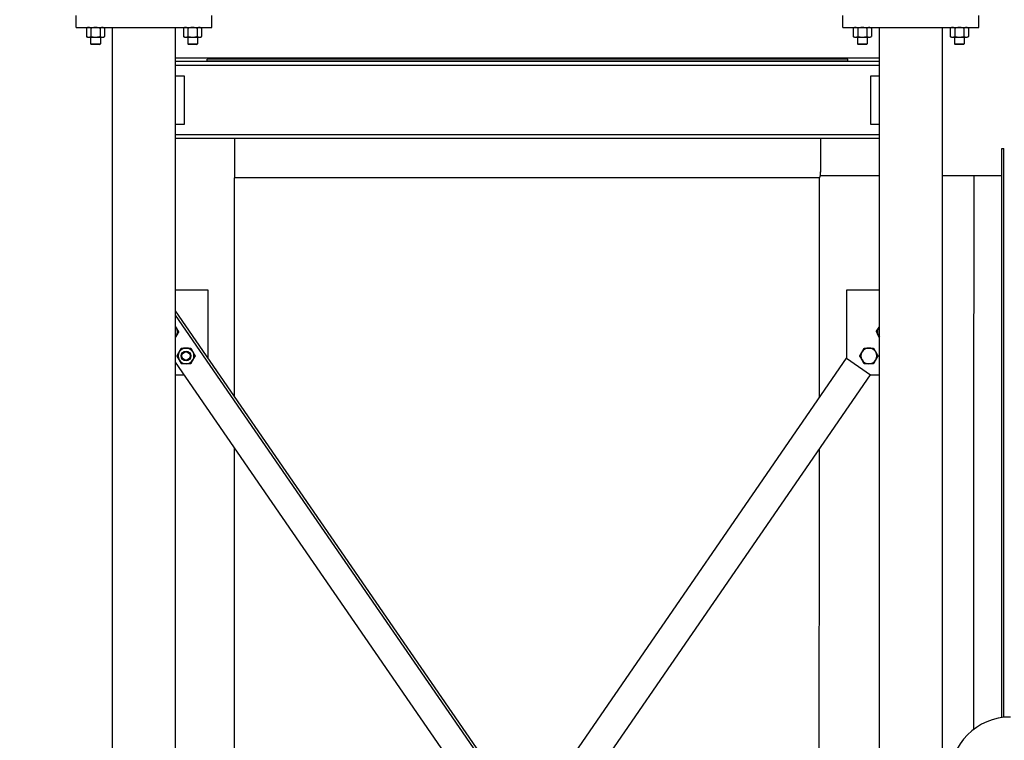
# Model space of a CAD drawing. Header units: inches. Extents: x 24 to 1128, y -94 to 748.
# Tile 12 of 256: x 116 to 217, y 211 to 285. Entities that reach past the tile are written whole.
import ezdxf

# ---------------------------------------------------------------- set-up
doc = ezdxf.new("R2010")
doc.units = ezdxf.units.IN
doc.header["$LTSCALE"] = 32
doc.header["$MEASUREMENT"] = 0
doc.layers.add('Dimension (ANSI)', color=7, linetype='Continuous', lineweight=25)
doc.layers.add('Visible (ANSI)', color=7, linetype='Continuous', lineweight=30)
doc.styles.add('Note Text (ANSI)', font='tahoma.ttf')
doc.dimstyles.new('Architectural (ANSI)', dxfattribs={"dimscale": 32, "dimtxt": 0.125, "dimasz": 0.098425, "dimexe": 0.125, "dimexo": 0.0625, "dimgap": 0.031496, "dimtad": 0, "dimtih": 1, "dimtoh": 1, "dimdec": 4, "dimrnd": 1e-08, "dimzin": 3, "dimdsep": 46, "dimlunit": 4, "dimtxsty": 'Note Text (ANSI)', "dimcen": 0.09, "dimdle": 0.393701, "dimclrd": 256, "dimclre": 256, "dimclrt": 256, "dimadec": 0, "dimazin": 3, "dimtfac": 0.96, "dimtofl": 0, "dimtmove": 0, "dimatfit": 3, "dimfxl": 1, "dimfrac": 2, "dimtolj": 1, "dimtzin": 12, "dimlwd": -1, "dimlwe": -1, "dimarcsym": 0})

# ---------------------------------------------------------------- blocks, each defined once
blk = doc.blocks.new('*D14')
at = {"layer": 'Defpoints', "color": 0, "transparency": 16777216}
for p in [(140.23, 417.11), (59.6, 127.54), (233.98, 127.54)]:
    blk.add_point(p, dxfattribs=at)
at = {"layer": 'Dimension (ANSI)', "transparency": 16777216}
for p, q in [((138.23, 417.11), (55.6, 417.11)), ((59.6, 413.96), (59.6, 254.1)), ((59.6, 130.69), (59.6, 247.04)), ((231.98, 127.54), (55.6, 127.54))]:
    blk.add_line(p, q, dxfattribs=at)
for points in [[(59.08, 413.96), (60.13, 413.96), (59.6, 417.11)], [(59.08, 130.69), (60.13, 130.69), (59.6, 127.54)]]:
    blk.add_solid(points, dxfattribs=at)
at = {"layer": 'Dimension (ANSI)', "transparency": 16777216, "insert": (46.3, 253.09), "char_height": 4, "attachment_point": 1, "style": 'Note Text (ANSI)'}
blk.add_mtext('\\A1;24\'-1 9/16"', dxfattribs=at)

msp = doc.modelspace()

# ---------------------------------------------------------------- linework, layer by layer
at = {"layer": 'Visible (ANSI)'}
for p, q in [((121.48402, 283.93862), (121.48402, 285.18862)), ((135.48402, 283.93862), (135.48402, 285.18862)), ((200.48402, 283.93862), (200.48402, 285.18862)), ((214.48402, 283.93862), (214.48402, 285.18862)), ((121.48402, 283.93862), (135.48402, 283.93862)), ((122.67152, 283.93862), (122.54583, 283.88001)), ((122.54583, 283.88001), (122.54583, 283.01324)), ((122.67152, 282.95462), (122.54583, 283.01324)), ((123.01492, 283.88001), (123.01492, 283.01324)), ((123.95312, 283.88001), (123.95312, 283.01324)), ((124.29652, 283.93862), (124.42221, 283.88001)), ((124.29652, 282.95462), (124.42221, 283.01324)), ((124.42221, 283.88001), (124.42221, 283.01324)), ((125.23402, 191.80762), (125.23402, 283.93862)), ((131.73402, 191.80762), (131.73402, 283.93862)), ((132.67152, 283.93862), (132.54583, 283.88001)), ((132.54583, 283.88001), (132.54583, 283.01324)), ((132.67152, 282.95462), (132.54583, 283.01324)), ((133.01492, 283.88001), (133.01492, 283.01324)), ((133.95312, 283.88001), (133.95312, 283.01324)), ((134.29652, 283.93862), (134.42221, 283.88001)), ((134.29652, 282.95462), (134.42221, 283.01324)), ((134.42221, 283.88001), (134.42221, 283.01324)), ((200.48402, 283.93862), (214.48402, 283.93862)), ((201.67152, 283.93862), (201.54583, 283.88001)), ((201.54583, 283.88001), (201.54583, 283.01324)), ((201.67152, 282.95462), (201.54583, 283.01324)), ((202.01492, 283.88001), (202.01492, 283.01324)), ((202.95312, 283.88001), (202.95312, 283.01324)), ((203.29652, 283.93862), (203.42221, 283.88001)), ((203.29652, 282.95462), (203.42221, 283.01324)), ((203.42221, 283.88001), (203.42221, 283.01324)), ((204.23402, 191.80762), (204.23402, 283.93862)), ((210.73402, 191.80762), (210.73402, 283.93862)), ((211.67152, 283.93862), (211.54583, 283.88001)), ((211.54583, 283.88001), (211.54583, 283.01324)), ((211.67152, 282.95462), (211.54583, 283.01324)), ((212.01492, 283.88001), (212.01492, 283.01324)), ((212.95312, 283.88001), (212.95312, 283.01324)), ((213.29652, 283.93862), (213.42221, 283.88001)), ((213.29652, 282.95462), (213.42221, 283.01324)), ((213.42221, 283.88001), (213.42221, 283.01324)), ((122.67152, 282.95462), (122.78037, 282.95462)), ((122.78037, 282.95462), (123.48402, 282.95462)), ((122.98402, 282.95462), (122.98402, 282.26531)), ((123.0607, 282.18862), (122.98402, 282.26531)), ((122.98402, 282.26531), (123.98402, 282.26531)), ((123.90733, 282.18862), (123.0607, 282.18862)), ((123.48402, 282.95462), (124.18767, 282.95462)), ((123.90733, 282.18862), (123.98402, 282.26531)), ((123.98402, 282.95462), (123.98402, 282.26531)), ((124.18767, 282.95462), (124.29652, 282.95462)), ((132.67152, 282.95462), (132.78037, 282.95462)), ((132.78037, 282.95462), (133.48402, 282.95462)), ((132.98402, 282.95462), (132.98402, 282.26531)), ((133.0607, 282.18862), (132.98402, 282.26531)), ((132.98402, 282.26531), (133.98402, 282.26531)), ((133.90733, 282.18862), (133.0607, 282.18862)), ((133.48402, 282.95462), (134.18767, 282.95462)), ((133.90733, 282.18862), (133.98402, 282.26531)), ((133.98402, 282.95462), (133.98402, 282.26531)), ((134.18767, 282.95462), (134.29652, 282.95462)), ((201.67152, 282.95462), (201.78037, 282.95462)), ((201.78037, 282.95462), (202.48402, 282.95462)), ((201.98402, 282.95462), (201.98402, 282.26531)), ((202.0607, 282.18862), (201.98402, 282.26531)), ((201.98402, 282.26531), (202.98402, 282.26531)), ((202.90733, 282.18862), (202.0607, 282.18862)), ((202.48402, 282.95462), (203.18767, 282.95462)), ((202.90733, 282.18862), (202.98402, 282.26531)), ((202.98402, 282.95462), (202.98402, 282.26531)), ((203.18767, 282.95462), (203.29652, 282.95462)), ((211.67152, 282.95462), (211.78037, 282.95462)), ((211.78037, 282.95462), (212.48402, 282.95462)), ((211.98402, 282.95462), (211.98402, 282.26531)), ((212.0607, 282.18862), (211.98402, 282.26531)), ((211.98402, 282.26531), (212.98402, 282.26531)), ((212.90733, 282.18862), (212.0607, 282.18862)), ((212.48402, 282.95462), (213.18767, 282.95462)), ((212.90733, 282.18862), (212.98402, 282.26531)), ((212.98402, 282.95462), (212.98402, 282.26531)), ((213.18767, 282.95462), (213.29652, 282.95462)), ((131.73402, 280.81362), (204.23402, 280.81362)), ((204.23402, 280.43862), (131.73402, 280.43862)), ((204.23402, 280.03862), (131.73402, 280.03862)), ((200.98302, 280.68862), (134.98302, 280.68862)), ((134.98302, 280.50112), (134.98302, 280.68862)), ((134.98302, 280.50112), (200.98302, 280.50112)), ((137.79552, 280.50112), (137.79552, 280.43862)), ((198.17052, 280.50112), (198.17052, 280.43862)), ((200.98302, 280.50112), (200.98302, 280.68862)), ((131.73402, 278.97362), (132.60652, 278.97362)), ((132.60652, 278.97362), (132.60652, 273.97362)), ((203.36152, 273.97362), (203.36152, 278.97362)), ((203.36152, 278.97362), (204.23402, 278.97362)), ((132.60652, 273.97362), (131.73402, 273.97362)), ((204.23402, 273.97362), (203.36152, 273.97362)), ((204.23402, 272.90862), (131.73402, 272.90862)), ((204.23402, 272.50862), (131.73402, 272.50862)), ((137.79552, 272.50862), (137.79552, 268.48037)), ((198.17052, 272.50862), (198.17052, 269.07903)), ((216.85802, 212.87707), (216.85802, 271.50112)), ((216.85802, 271.50112), (217.04552, 271.50112)), ((217.04552, 212.9007), (217.04552, 271.50112)), ((198.17052, 268.68862), (198.17052, 269.07903)), ((198.0833, 268.48037), (137.79552, 268.48037)), ((137.79552, 245.97744), (137.79552, 268.48037)), ((204.23402, 268.68862), (198.17052, 268.68862)), ((213.95976, 268.68862), (210.73402, 268.68862)), ((216.85802, 268.68862), (213.95976, 268.68862)), ((135.10652, 256.88171), (131.73402, 256.88171)), ((135.10652, 249.88171), (135.10652, 256.88171)), ((200.86152, 256.88171), (200.86152, 249.88171)), ((204.23402, 256.88171), (200.86152, 256.88171)), ((170.76856, 198.10262), (131.73402, 254.77837)), ((170.07931, 198.66262), (131.73402, 254.33762)), ((168.90487, 203.48262), (200.86152, 249.88171)), ((200.86152, 249.88171), (203.33222, 248.18005)), ((167.86302, 197.03233), (131.73402, 249.48941)), ((131.73402, 248.18005), (132.63582, 248.18005)), ((172.54756, 203.48262), (203.33222, 248.18005)), ((203.33222, 248.18005), (204.23402, 248.18005)), ((137.79552, 193.49067), (137.79552, 240.68848))]:
    msp.add_line(p, q, dxfattribs=at)
for radius in [0.50016, 0.5, 0.42332]:
    msp.add_circle((132.81445, 250.12442), radius, dxfattribs=at)
for centre, radius, start, end in [((131.11279, 252.59513), 0.8125, 30, 40.1296444), ((131.11279, 252.59513), 0.8125, 330, 30), ((204.85525, 252.59513), 0.8125, 145.0820524, 205.0820524), ((204.85525, 252.59513), 0.8125, 139.8703556, 145.0820524), ((131.11279, 252.59513), 0.8125, 319.8703556, 330), ((204.85525, 252.59513), 0.8125, 205.0820524, 220.1296444), ((132.81445, 250.12442), 0.8125, 90, 150), ((132.81445, 250.12442), 0.8125, 30, 90), ((203.15359, 250.12442), 0.8125, 90, 150), ((203.15359, 250.12442), 0.8125, 30, 90), ((132.81445, 250.12442), 0.8125, 150, 210), ((132.81445, 250.12442), 0.8125, 210, 270), ((132.81445, 250.12442), 0.8125, 270, 330), ((132.81445, 250.12442), 0.8125, 330, 30), ((203.15359, 250.12442), 0.8125, 150, 210), ((203.15359, 250.12442), 0.8125, 210, 270), ((203.15359, 250.12442), 0.8125, 270, 330), ((203.15359, 250.12442), 0.8125, 330, 30), ((217.73302, 206.68862), 6.25, 90, 180)]:
    msp.add_arc(centre, radius, start, end, dxfattribs=at)
for points, weights in [([(122.78037, 283.93862), (122.67152, 283.93862), (122.54583, 283.88001)], [1, 1.0379548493, 1]), ([(122.54583, 283.01324), (122.67152, 282.95462), (122.78037, 282.95462)], [1, 1.0379548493, 1]), ([(123.01492, 283.88001), (122.88923, 283.93862), (122.78037, 283.93862)], [1, 1.0379548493, 1]), ([(122.78037, 282.95462), (122.88923, 282.95462), (123.01492, 283.01324)], [1, 1.0379548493, 1]), ([(123.48402, 283.93862), (123.26631, 283.93862), (123.01492, 283.88001)], [1, 1.0379548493, 1]), ([(123.01492, 283.01324), (123.26631, 282.95462), (123.48402, 282.95462)], [1, 1.0379548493, 1]), ([(123.95312, 283.88001), (123.70173, 283.93862), (123.48402, 283.93862)], [1, 1.0379548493, 1]), ([(123.48402, 282.95462), (123.70173, 282.95462), (123.95312, 283.01324)], [1, 1.0379548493, 1]), ([(124.18767, 283.93862), (124.07881, 283.93862), (123.95312, 283.88001)], [1, 1.0379548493, 1]), ([(123.95312, 283.01324), (124.07881, 282.95462), (124.18767, 282.95462)], [1, 1.0379548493, 1]), ([(124.42221, 283.88001), (124.29652, 283.93862), (124.18767, 283.93862)], [1, 1.0379548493, 1]), ([(124.18767, 282.95462), (124.29652, 282.95462), (124.42221, 283.01324)], [1, 1.0379548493, 1]), ([(132.78037, 283.93862), (132.67152, 283.93862), (132.54583, 283.88001)], [1, 1.0379548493, 1]), ([(132.54583, 283.01324), (132.67152, 282.95462), (132.78037, 282.95462)], [1, 1.0379548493, 1]), ([(133.01492, 283.88001), (132.88923, 283.93862), (132.78037, 283.93862)], [1, 1.0379548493, 1]), ([(132.78037, 282.95462), (132.88923, 282.95462), (133.01492, 283.01324)], [1, 1.0379548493, 1]), ([(133.48402, 283.93862), (133.26631, 283.93862), (133.01492, 283.88001)], [1, 1.0379548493, 1]), ([(133.01492, 283.01324), (133.26631, 282.95462), (133.48402, 282.95462)], [1, 1.0379548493, 1]), ([(133.95312, 283.88001), (133.70173, 283.93862), (133.48402, 283.93862)], [1, 1.0379548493, 1]), ([(133.48402, 282.95462), (133.70173, 282.95462), (133.95312, 283.01324)], [1, 1.0379548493, 1]), ([(134.18767, 283.93862), (134.07881, 283.93862), (133.95312, 283.88001)], [1, 1.0379548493, 1]), ([(133.95312, 283.01324), (134.07881, 282.95462), (134.18767, 282.95462)], [1, 1.0379548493, 1]), ([(134.42221, 283.88001), (134.29652, 283.93862), (134.18767, 283.93862)], [1, 1.0379548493, 1]), ([(134.18767, 282.95462), (134.29652, 282.95462), (134.42221, 283.01324)], [1, 1.0379548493, 1]), ([(201.78037, 283.93862), (201.67152, 283.93862), (201.54583, 283.88001)], [1, 1.0379548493, 1]), ([(201.54583, 283.01324), (201.67152, 282.95462), (201.78037, 282.95462)], [1, 1.0379548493, 1]), ([(202.01492, 283.88001), (201.88923, 283.93862), (201.78037, 283.93862)], [1, 1.0379548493, 1]), ([(201.78037, 282.95462), (201.88923, 282.95462), (202.01492, 283.01324)], [1, 1.0379548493, 1]), ([(202.48402, 283.93862), (202.26631, 283.93862), (202.01492, 283.88001)], [1, 1.0379548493, 1]), ([(202.01492, 283.01324), (202.26631, 282.95462), (202.48402, 282.95462)], [1, 1.0379548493, 1]), ([(202.95312, 283.88001), (202.70173, 283.93862), (202.48402, 283.93862)], [1, 1.0379548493, 1]), ([(202.48402, 282.95462), (202.70173, 282.95462), (202.95312, 283.01324)], [1, 1.0379548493, 1]), ([(203.18767, 283.93862), (203.07881, 283.93862), (202.95312, 283.88001)], [1, 1.0379548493, 1]), ([(202.95312, 283.01324), (203.07881, 282.95462), (203.18767, 282.95462)], [1, 1.0379548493, 1]), ([(203.42221, 283.88001), (203.29652, 283.93862), (203.18767, 283.93862)], [1, 1.0379548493, 1]), ([(203.18767, 282.95462), (203.29652, 282.95462), (203.42221, 283.01324)], [1, 1.0379548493, 1]), ([(211.78037, 283.93862), (211.67152, 283.93862), (211.54583, 283.88001)], [1, 1.0379548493, 1]), ([(211.54583, 283.01324), (211.67152, 282.95462), (211.78037, 282.95462)], [1, 1.0379548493, 1]), ([(212.01492, 283.88001), (211.88923, 283.93862), (211.78037, 283.93862)], [1, 1.0379548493, 1]), ([(211.78037, 282.95462), (211.88923, 282.95462), (212.01492, 283.01324)], [1, 1.0379548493, 1]), ([(212.48402, 283.93862), (212.26631, 283.93862), (212.01492, 283.88001)], [1, 1.0379548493, 1]), ([(212.01492, 283.01324), (212.26631, 282.95462), (212.48402, 282.95462)], [1, 1.0379548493, 1]), ([(212.95312, 283.88001), (212.70173, 283.93862), (212.48402, 283.93862)], [1, 1.0379548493, 1]), ([(212.48402, 282.95462), (212.70173, 282.95462), (212.95312, 283.01324)], [1, 1.0379548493, 1]), ([(213.18767, 283.93862), (213.07881, 283.93862), (212.95312, 283.88001)], [1, 1.0379548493, 1]), ([(212.95312, 283.01324), (213.07881, 282.95462), (213.18767, 282.95462)], [1, 1.0379548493, 1]), ([(213.42221, 283.88001), (213.29652, 283.93862), (213.18767, 283.93862)], [1, 1.0379548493, 1]), ([(213.18767, 282.95462), (213.29652, 282.95462), (213.42221, 283.01324)], [1, 1.0379548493, 1]), ([(131.73402, 253.14413), (131.77564, 253.07203), (131.81644, 253.00138)], [1.01761571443, 1.0138939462, 1]), ([(131.81644, 253.00138), (131.92529, 252.81283), (132.05099, 252.59513)], [1, 1.0379548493, 1]), ([(132.05099, 252.59513), (131.92529, 252.37742), (131.81644, 252.18888)], [1, 1.0379548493, 1]), ([(203.92051, 252.67556), (204.0644, 252.88169), (204.18902, 253.0602)], [1, 1.0379548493, 1]), ([(204.11936, 252.25069), (204.02707, 252.44787), (203.92051, 252.67556)], [1, 1.0379548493, 1]), ([(204.18902, 253.0602), (204.21147, 253.09236), (204.23402, 253.12467)], [1, 1.00663056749, 1.01094446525]), ([(131.81644, 252.18888), (131.77564, 252.11822), (131.73402, 252.04612)], [1, 1.0138939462, 1.01761571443]), ([(204.23402, 252.00573), (204.17519, 252.13143), (204.11936, 252.25069)], [1.0182791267, 1.02261774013, 1]), ([(132.1108, 250.53067), (132.21966, 250.71922), (132.34535, 250.93692)], [1, 1.0379548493, 1]), ([(132.34535, 250.93692), (132.59674, 250.93692), (132.81445, 250.93692)], [1, 1.0379548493, 1]), ([(132.81445, 250.93692), (133.03216, 250.93692), (133.28355, 250.93692)], [1, 1.0379548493, 1]), ([(133.28355, 250.93692), (133.40924, 250.71922), (133.51809, 250.53067)], [1, 1.0379548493, 1]), ([(202.44994, 250.53067), (202.5588, 250.71922), (202.68449, 250.93692)], [1, 1.0379548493, 1]), ([(202.68449, 250.93692), (202.93588, 250.93692), (203.15359, 250.93692)], [1, 1.0379548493, 1]), ([(203.15359, 250.93692), (203.3713, 250.93692), (203.62269, 250.93692)], [1, 1.0379548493, 1]), ([(203.62269, 250.93692), (203.74838, 250.71922), (203.85724, 250.53067)], [1, 1.0379548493, 1]), ([(131.87625, 250.12442), (132.00195, 250.34213), (132.1108, 250.53067)], [1, 1.0379548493, 1]), ([(132.1108, 249.71817), (132.00195, 249.90672), (131.87625, 250.12442)], [1, 1.0379548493, 1]), ([(132.34535, 249.31192), (132.21966, 249.52963), (132.1108, 249.71817)], [1, 1.0379548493, 1]), ([(133.51809, 249.71817), (133.40924, 249.52963), (133.28355, 249.31192)], [1, 1.0379548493, 1]), ([(133.51809, 250.53067), (133.62695, 250.34213), (133.75264, 250.12442)], [1, 1.0379548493, 1]), ([(133.75264, 250.12442), (133.62695, 249.90672), (133.51809, 249.71817)], [1, 1.0379548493, 1]), ([(202.2154, 250.12442), (202.34109, 250.34213), (202.44994, 250.53067)], [1, 1.0379548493, 1]), ([(202.44994, 249.71817), (202.34109, 249.90672), (202.2154, 250.12442)], [1, 1.0379548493, 1]), ([(202.68449, 249.31192), (202.5588, 249.52963), (202.44994, 249.71817)], [1, 1.0379548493, 1]), ([(203.85724, 249.71817), (203.74838, 249.52963), (203.62269, 249.31192)], [1, 1.0379548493, 1]), ([(203.85724, 250.53067), (203.96609, 250.34213), (204.09178, 250.12442)], [1, 1.0379548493, 1]), ([(204.09178, 250.12442), (203.96609, 249.90672), (203.85724, 249.71817)], [1, 1.0379548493, 1]), ([(132.81445, 249.31192), (132.59674, 249.31192), (132.34535, 249.31192)], [1, 1.0379548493, 1]), ([(133.28355, 249.31192), (133.03216, 249.31192), (132.81445, 249.31192)], [1, 1.0379548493, 1]), ([(203.15359, 249.31192), (202.93588, 249.31192), (202.68449, 249.31192)], [1, 1.0379548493, 1]), ([(203.62269, 249.31192), (203.3713, 249.31192), (203.15359, 249.31192)], [1, 1.0379548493, 1])]:
    msp.add_rational_spline(points, weights, degree=2, dxfattribs=at)
for points in [[(198.17052, 269.07903), (198.1416, 268.87946), (198.11253, 268.6799), (198.0833, 268.48037)], [(198.07019, 245.82887), (198.07514, 253.4234), (198.07946, 260.98216), (198.0833, 268.48037)]]:
    msp.add_open_spline(points, degree=3, dxfattribs=at)
for points, knots in [([(213.95976, 268.68862), (213.95072, 250.94149), (213.93892, 232.77729), (213.92126, 213.65998), (213.92031, 212.65011), (213.91934, 211.64024)], [2.284878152, 2.284878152, 2.284878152, 2.284878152, 137.40956384, 137.40956384, 144.945602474, 144.945602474, 144.945602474, 144.945602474]), ([(198.02242, 191.80762), (198.03105, 199.41747), (198.03901, 207.02731), (198.05386, 223.28421), (198.06068, 231.92868), (198.06663, 240.53475)], [-199.312083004, -199.312083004, -199.312083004, -199.312083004, -141.081313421, -141.081313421, -74.913708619, -74.913708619, -74.913708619, -74.913708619])]:
    msp.add_open_spline(points, degree=3, knots=knots, dxfattribs=at)

# ---------------------------------------------------------------- dimensions: what is measured, and where the dimension line sits
at = {"layer": 'Dimension (ANSI)'}
dim = msp.add_linear_dim(base=(59.6041, 127.53942), p1=(140.23402, 417.10862), p2=(233.98302, 127.53942), angle=90, dimstyle='Architectural (ANSI)', override={"dimgap": 0.031496, "dimdec": 4, "dimlfac": 1, "dimtol": 0, "dimlim": 0, "dimtp": 0, "dimtm": 0, "dimtdec": 2, "dimatfit": 1}, dxfattribs=at)
dim.commit()
dim.dimension.update_dxf_attribs({"geometry": '*D14', "text_midpoint": (59.6041, 250.56851), "dimtype": 160})

doc.saveas('drawing.dxf')
